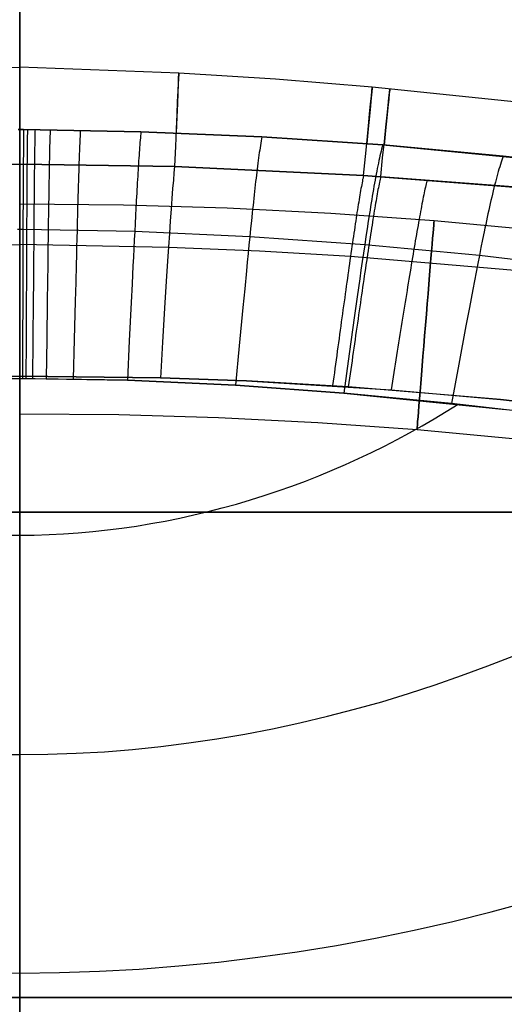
# Model space of a CAD drawing. Extents: x 35614 to 36526, y 4034 to 4838.
# Tile 60 of 79: x 36070 to 36139, y 4608 to 4748. Entities that reach past the tile are written whole.
import ezdxf

# ---------------------------------------------------------------- set-up
doc = ezdxf.new("R2010")
doc.units = 0
doc.layers.add('PREDEFINITO', color=7, linetype='CONTINUOUS')

msp = doc.modelspace()

# ---------------------------------------------------------------- linework, layer by layer
at = {"layer": 'PREDEFINITO'}
for p, q in [((36047.27, 4740.65, -208.43), (36070, 4741.51, -208.43)), ((36092.73, 4740.65, -208.43), (36070, 4741.51, -208.43)), ((36106.56, 4739.78, -208.43), (36092.73, 4740.65, -208.43)), ((36120.38, 4738.66, -208.43), (36106.56, 4739.78, -208.43)), ((36143.56, 4736.26, -208.43), (36120.38, 4738.66, -208.43)), ((36069.76, 4732.6, -137), (36070, 4732.61, -137)), ((36070.56, 4732.6, -137), (36069.76, 4732.6, -137)), ((36070, 4732.61, -137), (36070.56, 4732.6, -137)), ((36070.01, 4731.71, -134.03), (36070, 4731.38, -133.1)), ((36070.02, 4732.32, -135.98), (36070.01, 4732.02, -134.99)), ((36070.01, 4732.02, -134.99), (36070.01, 4731.71, -134.03)), ((36070.03, 4732.6, -137), (36070.02, 4732.32, -135.98)), ((36070.55, 4731.7, -134.03), (36070.54, 4731.38, -133.1)), ((36070.56, 4732.31, -135.98), (36070.55, 4732.01, -134.99)), ((36070.55, 4732.01, -134.99), (36070.55, 4731.7, -134.03)), ((36070.56, 4732.6, -137), (36087.32, 4732.28, -137)), ((36087.32, 4732.28, -137), (36070.56, 4732.6, -137)), ((36070.56, 4732.6, -137), (36070.56, 4732.31, -135.98)), ((36071.1, 4732.01, -134.99), (36071.09, 4731.7, -134.03)), ((36071.09, 4731.7, -134.03), (36071.09, 4731.37, -133.1)), ((36071.11, 4732.6, -137), (36071.1, 4732.31, -135.98)), ((36071.1, 4732.31, -135.98), (36071.1, 4732.01, -134.99)), ((36072.17, 4731.69, -134.03), (36072.16, 4731.37, -133.1)), ((36072.18, 4732.3, -135.98), (36072.17, 4732, -134.99)), ((36072.17, 4732, -134.99), (36072.17, 4731.69, -134.03)), ((36072.19, 4732.59, -137), (36072.18, 4732.3, -135.98)), ((36074.32, 4731.66, -134.03), (36074.31, 4731.34, -133.1)), ((36074.33, 4731.97, -134.99), (36074.32, 4731.66, -134.03)), ((36074.34, 4732.27, -135.98), (36074.33, 4731.97, -134.99)), ((36074.35, 4732.56, -137), (36074.34, 4732.27, -135.98)), ((36078.63, 4731.59, -134.03), (36078.61, 4731.27, -133.1)), ((36078.64, 4731.91, -134.99), (36078.63, 4731.59, -134.03)), ((36078.66, 4732.2, -135.98), (36078.64, 4731.91, -134.99)), ((36078.67, 4732.49, -137), (36078.66, 4732.2, -135.98)), ((36087.27, 4731.69, -134.99), (36087.24, 4731.38, -134.03)), ((36087.3, 4731.99, -135.98), (36087.27, 4731.69, -134.99)), ((36087.32, 4732.28, -137), (36087.3, 4731.99, -135.98)), ((36087.32, 4732.28, -137), (36104.61, 4731.54, -137)), ((36104.61, 4731.54, -137), (36087.32, 4732.28, -137)), ((36070, 4731.38, -133.1), (36070, 4731.05, -132.2)), ((36070.54, 4731.05, -132.2), (36070.53, 4730.7, -131.33)), ((36070.53, 4730.7, -131.33), (36070.53, 4730.34, -130.48)), ((36070.53, 4730.34, -130.48), (36070.53, 4729.98, -129.65)), ((36070.54, 4731.38, -133.1), (36070.54, 4731.05, -132.2)), ((36071.08, 4730.7, -131.33), (36071.07, 4730.34, -130.48)), ((36071.07, 4730.34, -130.48), (36071.07, 4729.97, -129.65)), ((36071.09, 4731.37, -133.1), (36071.08, 4731.04, -132.2)), ((36071.08, 4731.04, -132.2), (36071.08, 4730.7, -131.33)), ((36072.14, 4730.33, -130.48), (36072.13, 4729.96, -129.65)), ((36072.15, 4730.69, -131.33), (36072.14, 4730.33, -130.48)), ((36072.16, 4731.37, -133.1), (36072.15, 4731.03, -132.2)), ((36072.15, 4731.03, -132.2), (36072.15, 4730.69, -131.33)), ((36074.28, 4730.31, -130.48), (36074.27, 4729.94, -129.65)), ((36074.29, 4730.66, -131.33), (36074.28, 4730.31, -130.48)), ((36074.3, 4731.01, -132.2), (36074.29, 4730.66, -131.33)), ((36074.31, 4731.34, -133.1), (36074.3, 4731.01, -132.2)), ((36078.56, 4730.24, -130.48), (36078.55, 4729.87, -129.66)), ((36078.58, 4730.6, -131.33), (36078.56, 4730.24, -130.48)), ((36078.59, 4730.94, -132.2), (36078.58, 4730.6, -131.33)), ((36078.61, 4731.27, -133.1), (36078.59, 4730.94, -132.2)), ((36087.16, 4730.38, -131.33), (36087.13, 4730.03, -130.48)), ((36087.19, 4730.73, -132.2), (36087.16, 4730.38, -131.33)), ((36087.21, 4731.06, -133.1), (36087.19, 4730.73, -132.2)), ((36087.24, 4731.38, -134.03), (36087.21, 4731.06, -133.1)), ((36104.4, 4730.32, -133.1), (36104.35, 4729.99, -132.2)), ((36104.45, 4730.65, -134.03), (36104.4, 4730.32, -133.1)), ((36104.5, 4730.96, -134.99), (36104.45, 4730.65, -134.03)), ((36104.56, 4731.25, -135.98), (36104.5, 4730.96, -134.99)), ((36104.61, 4731.54, -137), (36104.56, 4731.25, -135.98)), ((36104.61, 4731.54, -137), (36121.87, 4730.38, -137)), ((36121.87, 4730.38, -137), (36104.61, 4731.54, -137)), ((36121.87, 4730.38, -137), (36121.79, 4730.09, -135.98)), ((36121.87, 4730.38, -137), (36147.69, 4727.87, -137)), ((36139.1, 4728.8, -137), (36121.87, 4730.38, -137)), ((36070.52, 4728.81, -127.32), (36070.51, 4728.4, -126.59)), ((36070.53, 4729.98, -129.65), (36070.52, 4729.6, -128.85)), ((36070.52, 4729.6, -128.85), (36070.52, 4729.21, -128.08)), ((36070.52, 4729.21, -128.08), (36070.52, 4728.81, -127.32)), ((36071.06, 4729.21, -128.08), (36071.05, 4728.81, -127.32)), ((36071.05, 4728.81, -127.32), (36071.05, 4728.4, -126.59)), ((36071.07, 4729.97, -129.65), (36071.06, 4729.59, -128.85)), ((36071.06, 4729.59, -128.85), (36071.06, 4729.21, -128.08)), ((36072.12, 4728.8, -127.32), (36072.11, 4728.39, -126.59)), ((36072.13, 4729.58, -128.85), (36072.12, 4729.2, -128.08)), ((36072.12, 4729.2, -128.08), (36072.12, 4728.8, -127.32)), ((36072.13, 4729.96, -129.65), (36072.13, 4729.58, -128.85)), ((36074.25, 4728.77, -127.33), (36074.24, 4728.37, -126.59)), ((36074.26, 4729.17, -128.08), (36074.25, 4728.77, -127.33)), ((36074.27, 4729.94, -129.65), (36074.26, 4729.56, -128.86)), ((36074.26, 4729.56, -128.86), (36074.26, 4729.17, -128.08)), ((36078.52, 4729.11, -128.08), (36078.5, 4728.71, -127.33)), ((36078.53, 4729.5, -128.86), (36078.52, 4729.11, -128.08)), ((36078.55, 4729.87, -129.66), (36078.53, 4729.5, -128.86)), ((36087.05, 4728.9, -128.08), (36087.02, 4728.5, -127.33)), ((36087.08, 4729.29, -128.86), (36087.05, 4728.9, -128.08)), ((36087.1, 4729.66, -129.65), (36087.08, 4729.29, -128.86)), ((36087.13, 4730.03, -130.48), (36087.1, 4729.66, -129.65)), ((36104.19, 4728.93, -129.65), (36104.14, 4728.55, -128.85)), ((36104.24, 4729.29, -130.47), (36104.19, 4728.93, -129.65)), ((36104.3, 4729.65, -131.32), (36104.24, 4729.29, -130.47)), ((36104.35, 4729.99, -132.2), (36104.3, 4729.65, -131.32)), ((36121.48, 4728.83, -132.19), (36121.41, 4728.49, -131.31)), ((36121.56, 4729.16, -133.09), (36121.48, 4728.83, -132.19)), ((36121.64, 4729.49, -134.02), (36121.56, 4729.16, -133.09)), ((36121.71, 4729.79, -134.99), (36121.64, 4729.49, -134.02)), ((36121.79, 4730.09, -135.98), (36121.71, 4729.79, -134.99)), ((36139.1, 4728.8, -137), (36139, 4728.51, -135.98)), ((36164.87, 4725.77, -137), (36139.1, 4728.8, -137)), ((36070, 4727.63, -297.2), (36047.83, 4727.32, -297.2)), ((36047.83, 4727.32, -297.2), (36070, 4727.63, -297.2)), ((36092.17, 4727.32, -297.2), (36070, 4727.63, -297.2)), ((36070, 4727.63, -297.2), (36092.17, 4727.32, -297.2)), ((36070.51, 4727.55, -125.19), (36070.5, 4727.11, -124.52)), ((36070.51, 4728.4, -126.59), (36070.51, 4727.98, -125.88)), ((36070.51, 4727.98, -125.88), (36070.51, 4727.55, -125.19)), ((36071.05, 4727.98, -125.88), (36071.04, 4727.55, -125.19)), ((36071.04, 4727.55, -125.19), (36071.04, 4727.11, -124.52)), ((36071.05, 4728.4, -126.59), (36071.05, 4727.98, -125.88)), ((36072.11, 4727.97, -125.88), (36072.1, 4727.54, -125.19)), ((36072.1, 4727.54, -125.19), (36072.1, 4727.1, -124.52)), ((36072.11, 4728.39, -126.59), (36072.11, 4727.97, -125.88)), ((36074.22, 4727.52, -125.19), (36074.21, 4727.08, -124.52)), ((36074.23, 4727.95, -125.88), (36074.22, 4727.52, -125.19)), ((36074.24, 4728.37, -126.59), (36074.23, 4727.95, -125.88)), ((36078.46, 4727.45, -125.19), (36078.45, 4727.01, -124.52)), ((36078.47, 4727.88, -125.88), (36078.46, 4727.45, -125.19)), ((36078.49, 4728.3, -126.6), (36078.47, 4727.88, -125.88)), ((36078.5, 4728.71, -127.33), (36078.49, 4728.3, -126.6)), ((36086.97, 4727.67, -125.88), (36086.94, 4727.24, -125.19)), ((36086.99, 4728.09, -126.59), (36086.97, 4727.67, -125.88)), ((36087.02, 4728.5, -127.33), (36086.99, 4728.09, -126.59)), ((36103.98, 4727.36, -126.58), (36103.93, 4726.94, -125.87)), ((36104.04, 4727.77, -127.32), (36103.98, 4727.36, -126.58)), ((36104.09, 4728.16, -128.07), (36104.04, 4727.77, -127.32)), ((36104.14, 4728.55, -128.85), (36104.09, 4728.16, -128.07)), ((36121.18, 4727.39, -128.83), (36121.1, 4727.01, -128.06)), ((36121.25, 4727.77, -129.64), (36121.18, 4727.39, -128.83)), ((36121.33, 4728.14, -130.46), (36121.25, 4727.77, -129.64)), ((36121.41, 4728.49, -131.31), (36121.33, 4728.14, -130.46)), ((36138.69, 4727.59, -133.09), (36138.59, 4727.26, -132.18)), ((36138.79, 4727.91, -134.02), (36138.69, 4727.59, -133.09)), ((36138.89, 4728.22, -134.98), (36138.79, 4727.91, -134.02)), ((36139, 4728.51, -135.98), (36138.89, 4728.22, -134.98)), ((36070.5, 4727.11, -124.52), (36070.5, 4726.66, -123.86)), ((36070.5, 4726.66, -123.86), (36070.5, 4726.2, -123.23)), ((36070.5, 4726.2, -123.23), (36070.5, 4725.73, -122.61)), ((36071.04, 4726.66, -123.87), (36071.03, 4726.2, -123.23)), ((36071.03, 4726.2, -123.23), (36071.03, 4725.73, -122.61)), ((36071.04, 4727.11, -124.52), (36071.04, 4726.66, -123.87)), ((36072.09, 4726.19, -123.23), (36072.08, 4725.72, -122.61)), ((36072.1, 4727.1, -124.52), (36072.09, 4726.65, -123.87)), ((36072.09, 4726.65, -123.87), (36072.09, 4726.19, -123.23)), ((36074.2, 4726.17, -123.23), (36074.19, 4725.7, -122.61)), ((36074.21, 4726.63, -123.87), (36074.2, 4726.17, -123.23)), ((36074.21, 4727.08, -124.52), (36074.21, 4726.63, -123.87)), ((36078.42, 4726.11, -123.23), (36078.4, 4725.64, -122.61)), ((36078.43, 4726.56, -123.87), (36078.42, 4726.11, -123.23)), ((36078.45, 4727.01, -124.52), (36078.43, 4726.56, -123.87)), ((36086.88, 4726.36, -123.87), (36086.86, 4725.9, -123.23)), ((36086.91, 4726.81, -124.52), (36086.88, 4726.36, -123.87)), ((36086.94, 4727.24, -125.19), (36086.91, 4726.81, -124.52)), ((36119.14, 4726.02, -297.2), (36092.17, 4727.32, -297.2)), ((36092.17, 4727.32, -297.2), (36119.14, 4726.02, -297.2)), ((36103.82, 4726.07, -124.51), (36103.77, 4725.62, -123.86)), ((36103.88, 4726.51, -125.18), (36103.82, 4726.07, -124.51)), ((36103.93, 4726.94, -125.87), (36103.88, 4726.51, -125.18)), ((36119.14, 4726.02, -297.2), (36119.1, 4725.84, -297.82)), ((36141.76, 4724.3, -297.2), (36119.14, 4726.02, -297.2)), ((36119.14, 4726.02, -297.2), (36145.07, 4723.99, -297.2)), ((36120.94, 4726.2, -126.57), (36120.86, 4725.78, -125.86)), ((36121.02, 4726.61, -127.3), (36120.94, 4726.2, -126.57)), ((36121.1, 4727.01, -128.06), (36121.02, 4726.61, -127.3)), ((36138.28, 4726.2, -129.62), (36138.18, 4725.83, -128.82)), ((36138.38, 4726.57, -130.45), (36138.28, 4726.2, -129.62)), ((36138.49, 4726.92, -131.3), (36138.38, 4726.57, -130.45)), ((36138.59, 4727.26, -132.18), (36138.49, 4726.92, -131.3)), ((36070.5, 4725.73, -122.61), (36070.49, 4725.26, -122.01)), ((36070.49, 4725.26, -122.01), (36070.49, 4724.77, -121.42)), ((36070.49, 4724.77, -121.42), (36070.49, 4724.27, -120.85)), ((36071.03, 4725.25, -122.01), (36071.02, 4724.77, -121.42)), ((36071.02, 4724.77, -121.42), (36071.02, 4724.27, -120.85)), ((36071.03, 4725.73, -122.61), (36071.03, 4725.25, -122.01)), ((36072.08, 4725.25, -122.01), (36072.07, 4724.76, -121.42)), ((36072.07, 4724.76, -121.42), (36072.07, 4724.26, -120.85)), ((36072.08, 4725.72, -122.61), (36072.08, 4725.25, -122.01)), ((36074.17, 4724.74, -121.42), (36074.16, 4724.24, -120.85)), ((36074.18, 4725.22, -122.01), (36074.17, 4724.74, -121.42)), ((36074.19, 4725.7, -122.61), (36074.18, 4725.22, -122.01)), ((36078.37, 4724.68, -121.42), (36078.36, 4724.18, -120.85)), ((36078.39, 4725.16, -122.01), (36078.37, 4724.68, -121.42)), ((36078.4, 4725.64, -122.61), (36078.39, 4725.16, -122.01)), ((36086.8, 4724.95, -122.01), (36086.77, 4724.47, -121.42)), ((36086.83, 4725.43, -122.61), (36086.8, 4724.95, -122.01)), ((36086.86, 4725.9, -123.23), (36086.83, 4725.43, -122.61)), ((36103.66, 4724.7, -122.6), (36103.61, 4724.22, -122)), ((36103.72, 4725.17, -123.22), (36103.66, 4724.7, -122.6)), ((36103.77, 4725.62, -123.86), (36103.72, 4725.17, -123.22)), ((36118.87, 4724.7, -300.81), (36118.82, 4724.43, -301.39)), ((36118.92, 4724.95, -300.23), (36118.87, 4724.7, -300.81)), ((36118.97, 4725.19, -299.63), (36118.92, 4724.95, -300.23)), ((36119.01, 4725.42, -299.04), (36118.97, 4725.19, -299.63)), ((36119.06, 4725.64, -298.43), (36119.01, 4725.42, -299.04)), ((36119.1, 4725.84, -297.82), (36119.06, 4725.64, -298.43)), ((36120.71, 4724.92, -124.49), (36120.63, 4724.47, -123.84)), ((36120.79, 4725.36, -125.16), (36120.71, 4724.92, -124.49)), ((36120.86, 4725.78, -125.86), (36120.79, 4725.36, -125.16)), ((36121.31, 4724.54, -300.82), (36121.26, 4724.27, -301.4)), ((36121.36, 4724.79, -300.23), (36121.31, 4724.54, -300.82)), ((36121.41, 4725.04, -299.64), (36121.36, 4724.79, -300.23)), ((36121.46, 4725.26, -299.04), (36121.41, 4725.04, -299.64)), ((36121.5, 4725.48, -298.43), (36121.46, 4725.26, -299.04)), ((36121.55, 4725.68, -297.82), (36121.5, 4725.48, -298.43)), ((36121.59, 4725.87, -297.2), (36121.55, 4725.68, -297.82)), ((36128.02, 4724.58, -299.64), (36127.97, 4724.34, -300.23)), ((36128.08, 4724.81, -299.04), (36128.02, 4724.58, -299.64)), ((36128.13, 4725.02, -298.43), (36128.08, 4724.81, -299.04)), ((36128.18, 4725.22, -297.82), (36128.13, 4725.02, -298.43)), ((36128.22, 4725.4, -297.2), (36128.18, 4725.22, -297.82)), ((36137.87, 4724.64, -126.55), (36137.76, 4724.23, -125.84)), ((36137.97, 4725.05, -127.29), (36137.87, 4724.64, -126.55)), ((36138.07, 4725.44, -128.04), (36137.97, 4725.05, -127.29)), ((36138.18, 4725.83, -128.82), (36138.07, 4725.44, -128.04)), ((36070.49, 4723.77, -120.29), (36070.48, 4723.26, -119.74)), ((36070.48, 4723.26, -119.74), (36070.48, 4722.73, -119.21)), ((36070.49, 4724.27, -120.85), (36070.49, 4723.77, -120.29)), ((36071.02, 4723.77, -120.29), (36071.01, 4723.25, -119.74)), ((36071.01, 4723.25, -119.74), (36071.01, 4722.73, -119.21)), ((36071.02, 4724.27, -120.85), (36071.02, 4723.77, -120.29)), ((36072.06, 4723.25, -119.74), (36072.05, 4722.72, -119.21)), ((36072.07, 4724.26, -120.85), (36072.06, 4723.76, -120.29)), ((36072.06, 4723.76, -120.29), (36072.06, 4723.25, -119.74)), ((36074.15, 4723.23, -119.75), (36074.14, 4722.7, -119.21)), ((36074.16, 4723.74, -120.29), (36074.15, 4723.23, -119.75)), ((36074.16, 4724.24, -120.85), (36074.16, 4723.74, -120.29)), ((36078.33, 4723.16, -119.75), (36078.31, 4722.64, -119.21)), ((36078.34, 4723.68, -120.29), (36078.33, 4723.16, -119.75)), ((36078.36, 4724.18, -120.85), (36078.34, 4723.68, -120.29)), ((36086.72, 4723.47, -120.29), (36086.69, 4722.96, -119.75)), ((36086.75, 4723.97, -120.85), (36086.72, 4723.47, -120.29)), ((36086.77, 4724.47, -121.42), (36086.75, 4723.97, -120.85)), ((36103.5, 4723.24, -120.84), (36103.45, 4722.74, -120.28)), ((36103.56, 4723.74, -121.41), (36103.5, 4723.24, -120.84)), ((36103.61, 4724.22, -122), (36103.56, 4723.74, -121.41)), ((36118.61, 4723.24, -303.65), (36118.56, 4722.91, -304.19)), ((36118.67, 4723.55, -303.09), (36118.61, 4723.24, -303.65)), ((36118.72, 4723.86, -302.53), (36118.67, 4723.55, -303.09)), ((36118.77, 4724.15, -301.97), (36118.72, 4723.86, -302.53)), ((36118.82, 4724.43, -301.39), (36118.77, 4724.15, -301.97)), ((36120.47, 4723.55, -122.58), (36120.39, 4723.07, -121.98)), ((36120.55, 4724.01, -123.2), (36120.47, 4723.55, -122.58)), ((36120.63, 4724.47, -123.84), (36120.55, 4724.01, -123.2)), ((36121.09, 4723.39, -303.1), (36121.04, 4723.08, -303.65)), ((36121.15, 4723.7, -302.54), (36121.09, 4723.39, -303.1)), ((36121.2, 4723.99, -301.97), (36121.15, 4723.7, -302.54)), ((36121.26, 4724.27, -301.4), (36121.2, 4723.99, -301.97)), ((36127.74, 4723.24, -302.54), (36127.67, 4722.94, -303.1)), ((36127.8, 4723.53, -301.98), (36127.74, 4723.24, -302.54)), ((36127.85, 4723.82, -301.4), (36127.8, 4723.53, -301.98)), ((36127.91, 4724.08, -300.82), (36127.85, 4723.82, -301.4)), ((36127.97, 4724.34, -300.23), (36127.91, 4724.08, -300.82)), ((36137.55, 4723.36, -124.47), (36137.45, 4722.92, -123.82)), ((36137.66, 4723.8, -125.15), (36137.55, 4723.36, -124.47)), ((36137.76, 4724.23, -125.84), (36137.66, 4723.8, -125.15)), ((36070, 4721.96, -380.01), (36084.82, 4721.82, -380.01)), ((36070.48, 4722.73, -119.21), (36070.48, 4722.2, -118.69)), ((36070.48, 4722.2, -118.69), (36070.48, 4721.67, -118.18)), ((36071.01, 4722.2, -118.69), (36071, 4721.66, -118.18)), ((36071.01, 4722.73, -119.21), (36071.01, 4722.2, -118.69)), ((36072.05, 4722.19, -118.69), (36072.04, 4721.66, -118.18)), ((36072.05, 4722.72, -119.21), (36072.05, 4722.19, -118.69)), ((36074.13, 4722.17, -118.69), (36074.12, 4721.64, -118.18)), ((36074.14, 4722.7, -119.21), (36074.13, 4722.17, -118.69)), ((36078.3, 4722.11, -118.69), (36078.28, 4721.58, -118.18)), ((36078.31, 4722.64, -119.21), (36078.3, 4722.11, -118.69)), ((36084.82, 4721.82, -380.01), (36099.64, 4721.38, -380.01)), ((36086.63, 4721.91, -118.69), (36086.6, 4721.37, -118.18)), ((36086.66, 4722.44, -119.21), (36086.63, 4721.91, -118.69)), ((36086.69, 4722.96, -119.75), (36086.66, 4722.44, -119.21)), ((36103.39, 4722.23, -119.73), (36103.34, 4721.71, -119.2)), ((36103.45, 4722.74, -120.28), (36103.39, 4722.23, -119.73)), ((36118.38, 4721.87, -305.78), (36118.32, 4721.5, -306.3)), ((36118.44, 4722.22, -305.26), (36118.38, 4721.87, -305.78)), ((36118.5, 4722.57, -304.73), (36118.44, 4722.22, -305.26)), ((36118.56, 4722.91, -304.19), (36118.5, 4722.57, -304.73)), ((36120.23, 4722.09, -120.82), (36120.14, 4721.59, -120.26)), ((36120.31, 4722.59, -121.39), (36120.23, 4722.09, -120.82)), ((36120.39, 4723.07, -121.98), (36120.31, 4722.59, -121.39)), ((36120.86, 4722.06, -305.26), (36120.8, 4721.71, -305.79)), ((36120.92, 4722.41, -304.73), (36120.86, 4722.06, -305.26)), ((36120.98, 4722.75, -304.19), (36120.92, 4722.41, -304.73)), ((36121.04, 4723.08, -303.65), (36120.98, 4722.75, -304.19)), ((36127.48, 4721.95, -304.74), (36127.42, 4721.6, -305.27)), ((36127.55, 4722.29, -304.2), (36127.48, 4721.95, -304.74)), ((36127.61, 4722.62, -303.66), (36127.55, 4722.29, -304.2)), ((36127.67, 4722.94, -303.1), (36127.61, 4722.62, -303.66)), ((36137.24, 4722, -122.56), (36137.13, 4721.52, -121.96)), ((36137.34, 4722.46, -123.18), (36137.24, 4722, -122.56)), ((36137.45, 4722.92, -123.82), (36137.34, 4722.46, -123.18)), ((36070.48, 4721.67, -118.18), (36070.47, 4720.57, -117.19)), ((36070.47, 4720.57, -117.19), (36070.47, 4719.44, -116.25)), ((36071, 4720.56, -117.2), (36070.99, 4719.43, -116.25)), ((36071, 4721.66, -118.18), (36071, 4720.56, -117.2)), ((36072.03, 4720.56, -117.2), (36072.02, 4719.43, -116.25)), ((36072.04, 4721.66, -118.18), (36072.03, 4720.56, -117.2)), ((36074.11, 4720.54, -117.2), (36074.09, 4719.41, -116.25)), ((36074.12, 4721.64, -118.18), (36074.11, 4720.54, -117.2)), ((36078.25, 4720.48, -117.2), (36078.22, 4719.35, -116.25)), ((36078.28, 4721.58, -118.18), (36078.25, 4720.48, -117.2)), ((36086.6, 4721.37, -118.18), (36086.55, 4720.27, -117.2)), ((36099.64, 4721.38, -380.01), (36114.45, 4720.63, -380.01)), ((36103.22, 4720.64, -118.17), (36103.11, 4719.54, -117.18)), ((36103.28, 4721.18, -118.68), (36103.22, 4720.64, -118.17)), ((36103.34, 4721.71, -119.2), (36103.28, 4721.18, -118.68)), ((36114.45, 4720.63, -380.01), (36129.22, 4719.59, -380.01)), ((36118.14, 4720.33, -307.8), (36118.08, 4719.93, -308.28)), ((36118.2, 4720.73, -307.31), (36118.14, 4720.33, -307.8)), ((36118.26, 4721.12, -306.81), (36118.2, 4720.73, -307.31)), ((36118.32, 4721.5, -306.3), (36118.26, 4721.12, -306.81)), ((36119.98, 4720.56, -119.18), (36119.9, 4720.03, -118.66)), ((36120.06, 4721.08, -119.71), (36119.98, 4720.56, -119.18)), ((36120.14, 4721.59, -120.26), (36120.06, 4721.08, -119.71)), ((36120.61, 4720.57, -307.31), (36120.55, 4720.17, -307.8)), ((36120.67, 4720.96, -306.81), (36120.61, 4720.57, -307.31)), ((36120.74, 4721.34, -306.3), (36120.67, 4720.96, -306.81)), ((36120.8, 4721.71, -305.79), (36120.74, 4721.34, -306.3)), ((36127.21, 4720.49, -306.82), (36127.14, 4720.1, -307.32)), ((36127.28, 4720.87, -306.31), (36127.21, 4720.49, -306.82)), ((36127.35, 4721.24, -305.79), (36127.28, 4720.87, -306.31)), ((36127.42, 4721.6, -305.27), (36127.35, 4721.24, -305.79)), ((36136.91, 4720.55, -120.8), (36136.8, 4720.05, -120.24)), ((36137.02, 4721.04, -121.37), (36136.91, 4720.55, -120.8)), ((36137.13, 4721.52, -121.96), (36137.02, 4721.04, -121.37)), ((36070.47, 4719.44, -116.25), (36070.47, 4718.28, -115.34)), ((36070.99, 4719.43, -116.25), (36070.99, 4718.27, -115.34)), ((36072.02, 4719.43, -116.25), (36072.02, 4718.27, -115.34)), ((36074.09, 4719.41, -116.25), (36074.08, 4718.25, -115.34)), ((36078.22, 4719.35, -116.25), (36078.19, 4718.19, -115.34)), ((36086.49, 4719.15, -116.25), (36086.43, 4717.99, -115.34)), ((36086.55, 4720.27, -117.2), (36086.49, 4719.15, -116.25)), ((36103.11, 4719.54, -117.18), (36103, 4718.42, -116.24)), ((36117.95, 4719.09, -309.23), (36117.89, 4718.65, -309.69)), ((36118.02, 4719.51, -308.76), (36117.95, 4719.09, -309.23)), ((36118.08, 4719.93, -308.28), (36118.02, 4719.51, -308.76)), ((36119.81, 4719.49, -118.15), (36119.64, 4718.4, -117.16)), ((36119.9, 4720.03, -118.66), (36119.81, 4719.49, -118.15)), ((36120.35, 4718.92, -309.23), (36120.28, 4718.49, -309.69)), ((36120.41, 4719.35, -308.76), (36120.35, 4718.92, -309.23)), ((36120.48, 4719.76, -308.29), (36120.41, 4719.35, -308.76)), ((36120.55, 4720.17, -307.8), (36120.48, 4719.76, -308.29)), ((36126.99, 4719.29, -308.29), (36126.92, 4718.88, -308.77)), ((36127.07, 4719.7, -307.81), (36126.99, 4719.29, -308.29)), ((36127.14, 4720.1, -307.32), (36127.07, 4719.7, -307.81)), ((36129.22, 4719.59, -380.01), (36147.31, 4717.9, -380.01)), ((36136.59, 4719.02, -119.16), (36136.48, 4718.49, -118.64)), ((36136.7, 4719.54, -119.69), (36136.59, 4719.02, -119.16)), ((36136.8, 4720.05, -120.24), (36136.7, 4719.54, -119.69)), ((36070.47, 4718.28, -115.34), (36069.67, 4718.28, -115.34)), ((36070.47, 4718.28, -115.34), (36070.46, 4717.09, -114.45)), ((36086.43, 4717.99, -115.34), (36070.47, 4718.28, -115.34)), ((36070.99, 4718.27, -115.34), (36070.98, 4717.09, -114.45)), ((36072.02, 4718.27, -115.34), (36072.01, 4717.08, -114.45)), ((36074.08, 4718.25, -115.34), (36074.06, 4717.06, -114.46)), ((36078.19, 4718.19, -115.34), (36078.16, 4717, -114.46)), ((36086.43, 4717.99, -115.34), (36086.37, 4716.8, -114.46)), ((36102.88, 4717.26, -115.32), (36086.43, 4717.99, -115.34)), ((36103, 4718.42, -116.24), (36102.88, 4717.26, -115.32)), ((36117.75, 4717.77, -310.58), (36117.68, 4717.31, -311.01)), ((36117.82, 4718.21, -310.14), (36117.75, 4717.77, -310.58)), ((36117.89, 4718.65, -309.69), (36117.82, 4718.21, -310.14)), ((36119.64, 4718.4, -117.16), (36119.47, 4717.27, -116.22)), ((36120.14, 4717.6, -310.58), (36120.07, 4717.14, -311.01)), ((36120.21, 4718.05, -310.14), (36120.14, 4717.6, -310.58)), ((36120.28, 4718.49, -309.69), (36120.21, 4718.05, -310.14)), ((36126.69, 4717.57, -310.14), (36126.61, 4717.12, -310.58)), ((36126.77, 4718.02, -309.69), (36126.69, 4717.57, -310.14)), ((36126.84, 4718.45, -309.23), (36126.77, 4718.02, -309.69)), ((36126.92, 4718.88, -308.77), (36126.84, 4718.45, -309.23)), ((36136.36, 4717.96, -118.13), (36136.14, 4716.86, -117.14)), ((36136.48, 4718.49, -118.64), (36136.36, 4717.96, -118.13)), ((36048.7, 4715.74, -313.4), (36070, 4716.14, -313.39)), ((36091.31, 4715.74, -313.4), (36070, 4716.14, -313.39)), ((36070.46, 4717.09, -114.45), (36070.46, 4715.88, -113.6)), ((36070.98, 4717.09, -114.45), (36070.97, 4715.87, -113.6)), ((36072.01, 4717.08, -114.45), (36072, 4715.87, -113.6)), ((36074.06, 4717.06, -114.46), (36074.04, 4715.85, -113.6)), ((36078.16, 4717, -114.46), (36078.13, 4715.79, -113.6)), ((36086.37, 4716.8, -114.46), (36086.31, 4715.59, -113.6)), ((36102.88, 4717.26, -115.32), (36102.76, 4716.07, -114.44)), ((36119.3, 4716.12, -115.31), (36102.88, 4717.26, -115.32)), ((36117.55, 4716.37, -311.85), (36117.48, 4715.89, -312.25)), ((36117.62, 4716.84, -311.43), (36117.55, 4716.37, -311.85)), ((36117.68, 4717.31, -311.01), (36117.62, 4716.84, -311.43)), ((36119.3, 4716.12, -115.31), (36119.13, 4714.93, -114.42)), ((36119.47, 4717.27, -116.22), (36119.3, 4716.12, -115.31)), ((36135.69, 4714.59, -115.29), (36119.3, 4716.12, -115.31)), ((36119.92, 4716.21, -311.85), (36119.85, 4715.73, -312.25)), ((36120, 4716.68, -311.43), (36119.92, 4716.21, -311.85)), ((36120.07, 4717.14, -311.01), (36120, 4716.68, -311.43)), ((36126.45, 4716.2, -311.44), (36126.37, 4715.73, -311.85)), ((36126.53, 4716.67, -311.02), (36126.45, 4716.2, -311.44)), ((36126.61, 4717.12, -310.58), (36126.53, 4716.67, -311.02)), ((36136.14, 4716.86, -117.14), (36135.91, 4715.74, -116.2)), ((36070.46, 4715.88, -113.6), (36070.45, 4714.64, -112.77)), ((36070.97, 4715.87, -113.6), (36070.97, 4714.64, -112.77)), ((36072, 4715.87, -113.6), (36071.99, 4714.63, -112.77)), ((36074.04, 4715.85, -113.6), (36074.02, 4714.61, -112.77)), ((36078.13, 4715.79, -113.6), (36078.1, 4714.56, -112.77)), ((36086.31, 4715.59, -113.6), (36086.25, 4714.36, -112.77)), ((36104.27, 4715.2, -313.41), (36091.31, 4715.74, -313.4)), ((36102.64, 4714.86, -113.59), (36102.52, 4713.63, -112.76)), ((36102.76, 4716.07, -114.44), (36102.64, 4714.86, -113.59)), ((36117.26, 4714.42, -313.41), (36104.27, 4715.2, -313.41)), ((36117.34, 4714.92, -313.03), (36117.26, 4714.42, -313.41)), ((36117.41, 4715.41, -312.65), (36117.34, 4714.92, -313.03)), ((36117.48, 4715.89, -312.25), (36117.41, 4715.41, -312.65)), ((36119.13, 4714.93, -114.42), (36118.95, 4713.72, -113.57)), ((36119.7, 4714.75, -313.04), (36119.63, 4714.25, -313.41)), ((36119.78, 4715.24, -312.65), (36119.7, 4714.75, -313.04)), ((36119.85, 4715.73, -312.25), (36119.78, 4715.24, -312.65)), ((36126.21, 4714.76, -312.65), (36126.13, 4714.27, -313.04)), ((36126.29, 4715.25, -312.26), (36126.21, 4714.76, -312.65)), ((36126.37, 4715.73, -311.85), (36126.29, 4715.25, -312.26)), ((36135.91, 4715.74, -116.2), (36135.69, 4714.59, -115.29)), ((36070.45, 4713.38, -111.95), (36070.44, 4710.79, -110.38)), ((36070.45, 4714.64, -112.77), (36070.45, 4713.38, -111.95)), ((36070.96, 4713.38, -111.96), (36070.95, 4710.79, -110.38)), ((36070.97, 4714.64, -112.77), (36070.96, 4713.38, -111.96)), ((36071.98, 4713.37, -111.96), (36071.96, 4710.78, -110.38)), ((36071.99, 4714.63, -112.77), (36071.98, 4713.37, -111.96)), ((36074.01, 4713.35, -111.96), (36073.97, 4710.77, -110.38)), ((36074.02, 4714.61, -112.77), (36074.01, 4713.35, -111.96)), ((36078.07, 4713.3, -111.96), (36078, 4710.71, -110.38)), ((36078.1, 4714.56, -112.77), (36078.07, 4713.3, -111.96)), ((36086.25, 4714.36, -112.77), (36086.18, 4713.1, -111.96)), ((36102.52, 4713.63, -112.76), (36102.4, 4712.37, -111.95)), ((36117.12, 4713.4, -314.13), (36117.04, 4712.88, -314.48)), ((36117.19, 4713.91, -313.78), (36117.12, 4713.4, -314.13)), ((36117.26, 4714.42, -313.41), (36117.19, 4713.91, -313.78)), ((36142.4, 4712.28, -313.42), (36117.26, 4714.42, -313.41)), ((36118.95, 4713.72, -113.57), (36118.77, 4712.49, -112.74)), ((36119.55, 4713.74, -313.78), (36119.47, 4713.23, -314.14)), ((36119.63, 4714.25, -313.41), (36119.55, 4713.74, -313.78)), ((36126.04, 4713.77, -313.42), (36125.96, 4713.26, -313.78)), ((36126.13, 4714.27, -313.04), (36126.04, 4713.77, -313.42)), ((36135.45, 4713.41, -114.4), (36135.22, 4712.2, -113.55)), ((36135.69, 4714.59, -115.29), (36135.45, 4713.41, -114.4)), ((36160.18, 4711.66, -115.24), (36135.69, 4714.59, -115.29)), ((36086.18, 4713.1, -111.96), (36086.06, 4710.51, -110.38)), ((36102.4, 4712.37, -111.95), (36102.15, 4709.79, -110.37)), ((36116.97, 4712.36, -314.82), (36116.9, 4711.83, -315.15)), ((36117.04, 4712.88, -314.48), (36116.97, 4712.36, -314.82)), ((36118.77, 4712.49, -112.74), (36118.59, 4711.23, -111.93)), ((36119.32, 4712.19, -314.82), (36119.24, 4711.66, -315.15)), ((36119.4, 4712.71, -314.48), (36119.32, 4712.19, -314.82)), ((36119.47, 4713.23, -314.14), (36119.4, 4712.71, -314.48)), ((36125.79, 4712.23, -314.48), (36125.7, 4711.71, -314.82)), ((36125.87, 4712.75, -314.14), (36125.79, 4712.23, -314.48)), ((36125.96, 4713.26, -313.78), (36125.87, 4712.75, -314.14)), ((36135.22, 4712.2, -113.55), (36134.98, 4710.97, -112.72)), ((36070.44, 4710.79, -110.38), (36070.43, 4708.13, -108.86)), ((36070.95, 4710.79, -110.38), (36070.94, 4708.13, -108.86)), ((36071.96, 4710.78, -110.38), (36071.94, 4708.12, -108.86)), ((36073.97, 4710.77, -110.38), (36073.94, 4708.11, -108.86)), ((36078, 4710.71, -110.38), (36077.93, 4708.05, -108.86)), ((36086.06, 4710.51, -110.38), (36085.93, 4707.86, -108.86)), ((36116.74, 4710.75, -315.77), (36116.67, 4710.2, -316.06)), ((36116.82, 4711.29, -315.46), (36116.74, 4710.75, -315.77)), ((36116.9, 4711.83, -315.15), (36116.82, 4711.29, -315.46)), ((36118.59, 4711.23, -111.93), (36118.22, 4708.65, -110.36)), ((36119.08, 4710.58, -315.77), (36119, 4710.04, -316.06)), ((36119.16, 4711.13, -315.46), (36119.08, 4710.58, -315.77)), ((36119.24, 4711.66, -315.15), (36119.16, 4711.13, -315.46)), ((36125.52, 4710.64, -315.46), (36125.44, 4710.1, -315.77)), ((36125.61, 4711.18, -315.15), (36125.52, 4710.64, -315.46)), ((36125.7, 4711.71, -314.82), (36125.61, 4711.18, -315.15)), ((36134.98, 4710.97, -112.72), (36134.74, 4709.72, -111.91)), ((36102.15, 4709.79, -110.37), (36101.9, 4707.13, -108.85)), ((36116.51, 4709.1, -316.62), (36116.44, 4708.53, -316.88)), ((36116.59, 4709.65, -316.35), (36116.51, 4709.1, -316.62)), ((36116.67, 4710.2, -316.06), (36116.59, 4709.65, -316.35)), ((36118.92, 4709.49, -316.35), (36118.84, 4708.93, -316.62)), ((36119, 4710.04, -316.06), (36118.92, 4709.49, -316.35)), ((36125.35, 4709.55, -316.06), (36125.26, 4709, -316.35)), ((36125.44, 4710.1, -315.77), (36125.35, 4709.55, -316.06)), ((36134.74, 4709.72, -111.91), (36134.26, 4707.15, -110.34)), ((36070.43, 4708.13, -108.86), (36070.41, 4702.64, -105.9)), ((36070.94, 4708.13, -108.86), (36070.91, 4702.63, -105.9)), ((36071.94, 4708.12, -108.86), (36071.89, 4702.63, -105.9)), ((36073.94, 4708.11, -108.86), (36073.86, 4702.62, -105.9)), ((36077.93, 4708.05, -108.86), (36077.79, 4702.56, -105.9)), ((36085.93, 4707.86, -108.86), (36085.66, 4702.37, -105.9)), ((36116.36, 4707.97, -317.14), (36116.28, 4707.4, -317.38)), ((36116.44, 4708.53, -316.88), (36116.36, 4707.97, -317.14)), ((36118.22, 4708.65, -110.36), (36117.85, 4706, -108.84)), ((36118.68, 4707.81, -317.14), (36118.6, 4707.24, -317.38)), ((36118.76, 4708.37, -316.88), (36118.68, 4707.81, -317.14)), ((36118.84, 4708.93, -316.62), (36118.76, 4708.37, -316.88)), ((36125.08, 4707.89, -316.89), (36124.98, 4707.33, -317.14)), ((36125.17, 4708.45, -316.62), (36125.08, 4707.89, -316.89)), ((36125.26, 4709, -316.35), (36125.17, 4708.45, -316.62)), ((36101.9, 4707.13, -108.85), (36101.38, 4701.65, -105.89)), ((36116.12, 4706.25, -317.83), (36116.04, 4705.67, -318.03)), ((36116.2, 4706.83, -317.61), (36116.12, 4706.25, -317.83)), ((36116.28, 4707.4, -317.38), (36116.2, 4706.83, -317.61)), ((36118.51, 4706.66, -317.61), (36118.43, 4706.09, -317.83)), ((36118.6, 4707.24, -317.38), (36118.51, 4706.66, -317.61)), ((36124.89, 4706.76, -317.38), (36124.8, 4706.18, -317.61)), ((36124.98, 4707.33, -317.14), (36124.89, 4706.76, -317.38)), ((36134.26, 4707.15, -110.34), (36133.76, 4704.5, -108.83)), ((36115.96, 4705.08, -318.23), (36115.88, 4704.49, -318.41)), ((36116.04, 4705.67, -318.03), (36115.96, 4705.08, -318.23)), ((36117.85, 4706, -108.84), (36117.08, 4700.52, -105.89)), ((36118.26, 4704.92, -318.23), (36118.18, 4704.33, -318.41)), ((36118.35, 4705.5, -318.03), (36118.26, 4704.92, -318.23)), ((36118.43, 4706.09, -317.83), (36118.35, 4705.5, -318.03)), ((36124.61, 4705.03, -318.03), (36124.52, 4704.44, -318.23)), ((36124.71, 4705.61, -317.83), (36124.61, 4705.03, -318.03)), ((36124.8, 4706.18, -317.61), (36124.71, 4705.61, -317.83)), ((36115.8, 4703.9, -318.59), (36115.72, 4703.3, -318.75)), ((36115.88, 4704.49, -318.41), (36115.8, 4703.9, -318.59)), ((36118.09, 4703.74, -318.59), (36118.01, 4703.14, -318.75)), ((36118.18, 4704.33, -318.41), (36118.09, 4703.74, -318.59)), ((36124.42, 4703.86, -318.41), (36124.33, 4703.27, -318.59)), ((36124.52, 4704.44, -318.23), (36124.42, 4703.86, -318.41)), ((36133.76, 4704.5, -108.83), (36132.74, 4699.04, -105.88)), ((36070.41, 4702.64, -105.9), (36070.39, 4697, -103)), ((36070.91, 4702.63, -105.9), (36070.88, 4697, -103)), ((36071.89, 4702.63, -105.9), (36071.85, 4697, -103)), ((36073.86, 4702.62, -105.9), (36073.78, 4696.98, -103)), ((36077.79, 4702.56, -105.9), (36077.65, 4696.94, -103)), ((36085.66, 4702.37, -105.9), (36085.39, 4696.74, -103)), ((36115.55, 4702.1, -319.03), (36115.47, 4701.5, -319.16)), ((36115.63, 4702.7, -318.9), (36115.55, 4702.1, -319.03)), ((36115.72, 4703.3, -318.75), (36115.63, 4702.7, -318.9)), ((36117.92, 4702.55, -318.9), (36117.84, 4701.94, -319.03)), ((36118.01, 4703.14, -318.75), (36117.92, 4702.55, -318.9)), ((36124.14, 4702.08, -318.9), (36124.04, 4701.48, -319.03)), ((36124.24, 4702.67, -318.75), (36124.14, 4702.08, -318.9)), ((36124.33, 4703.27, -318.59), (36124.24, 4702.67, -318.75)), ((36101.38, 4701.65, -105.89), (36100.86, 4696.02, -103)), ((36115.39, 4700.89, -319.27), (36115.3, 4700.28, -319.37)), ((36115.47, 4701.5, -319.16), (36115.39, 4700.89, -319.27)), ((36117.66, 4700.74, -319.27), (36117.58, 4700.13, -319.37)), ((36117.75, 4701.34, -319.16), (36117.66, 4700.74, -319.27)), ((36117.84, 4701.94, -319.03), (36117.75, 4701.34, -319.16)), ((36123.95, 4700.88, -319.16), (36123.85, 4700.27, -319.27)), ((36124.04, 4701.48, -319.03), (36123.95, 4700.88, -319.16)), ((36115.22, 4699.67, -319.46), (36115.14, 4699.06, -319.54)), ((36115.3, 4700.28, -319.37), (36115.22, 4699.67, -319.46)), ((36117.08, 4700.52, -105.89), (36116.3, 4694.91, -103)), ((36117.49, 4699.52, -319.46), (36117.4, 4698.9, -319.54)), ((36117.58, 4700.13, -319.37), (36117.49, 4699.52, -319.46)), ((36123.75, 4699.67, -319.37), (36123.66, 4699.06, -319.46)), ((36123.85, 4700.27, -319.27), (36123.75, 4699.67, -319.37)), ((36114.97, 4697.82, -319.65), (36114.89, 4697.21, -319.69)), ((36115.05, 4698.44, -319.6), (36114.97, 4697.82, -319.65)), ((36115.14, 4699.06, -319.54), (36115.05, 4698.44, -319.6)), ((36117.32, 4698.29, -319.6), (36117.23, 4697.67, -319.65)), ((36117.4, 4698.9, -319.54), (36117.32, 4698.29, -319.6)), ((36123.46, 4697.83, -319.6), (36123.37, 4697.22, -319.65)), ((36123.56, 4698.45, -319.54), (36123.46, 4697.83, -319.6)), ((36123.66, 4699.06, -319.46), (36123.56, 4698.45, -319.54)), ((36132.74, 4699.04, -105.88), (36131.71, 4693.43, -103)), ((36049.86, 4697.07, -319.73), (36070, 4697.33, -319.73)), ((36070, 4697.33, -319.73), (36049.86, 4697.07, -319.73)), ((36054.43, 4696.74, -103), (36070.88, 4697, -103)), ((36085.39, 4696.74, -103), (36068.94, 4697, -103)), ((36070, 4697.33, -319.73), (36090.14, 4697.07, -319.73)), ((36070, 4608.49, -319.73), (36070, 4697.33, -319.73)), ((36090.14, 4697.07, -319.73), (36070, 4697.33, -319.73)), ((36070.88, 4697, -103), (36085.39, 4696.74, -103)), ((36100.86, 4696.02, -103), (36085.39, 4696.74, -103)), ((36085.39, 4696.74, -103), (36100.86, 4696.02, -103)), ((36090.14, 4697.07, -319.73), (36102.4, 4696.64, -319.73)), ((36102.4, 4696.64, -319.73), (36090.14, 4697.07, -319.73)), ((36102.4, 4696.64, -319.73), (36123.07, 4695.37, -319.73)), ((36116.96, 4695.82, -319.73), (36102.4, 4696.64, -319.73)), ((36114.8, 4696.59, -319.72), (36114.72, 4695.97, -319.73)), ((36114.89, 4697.21, -319.69), (36114.8, 4696.59, -319.72)), ((36117.05, 4696.44, -319.72), (36116.96, 4695.82, -319.73)), ((36117.14, 4697.06, -319.69), (36117.05, 4696.44, -319.72)), ((36117.23, 4697.67, -319.65), (36117.14, 4697.06, -319.69)), ((36123.27, 4696.61, -319.69), (36123.17, 4695.99, -319.72)), ((36123.37, 4697.22, -319.65), (36123.27, 4696.61, -319.69)), ((36116.3, 4694.91, -103), (36100.86, 4696.02, -103)), ((36100.86, 4696.02, -103), (36116.3, 4694.91, -103)), ((36138.71, 4693.97, -319.73), (36116.96, 4695.82, -319.73)), ((36123.17, 4695.99, -319.72), (36123.07, 4695.37, -319.73)), ((36123.07, 4695.37, -319.73), (36138.71, 4693.97, -319.73)), ((36131.71, 4693.43, -103), (36116.3, 4694.91, -103)), ((36116.3, 4694.91, -103), (36139.4, 4692.58, -103)), ((36138.71, 4693.97, -319.73), (36169.25, 4690.42, -319.73)), ((36169.25, 4690.42, -319.73), (36138.71, 4693.97, -319.73)), ((36129.24, 4691.22, -101.77), (36130.96, 4692.26, -102.38)), ((36130.96, 4692.26, -102.38), (36132.66, 4693.33, -103)), ((36147.08, 4691.64, -103), (36131.71, 4693.43, -103)), ((36070, 4691.95, -380.01), (36084.19, 4691.82, -380.01)), ((36084.19, 4691.82, -380.01), (36098.39, 4691.4, -380.01)), ((36098.39, 4691.4, -380.01), (36112.59, 4690.68, -380.01)), ((36127.49, 4690.2, -101.17), (36129.24, 4691.22, -101.77)), ((36112.59, 4690.68, -380.01), (36126.78, 4689.68, -380.01)), ((36125.72, 4689.21, -100.6), (36127.49, 4690.2, -101.17)), ((36126.78, 4689.68, -380.01), (36144.12, 4688.06, -380.01)), ((36122.11, 4687.31, -99.49), (36123.93, 4688.25, -100.04)), ((36123.93, 4688.25, -100.04), (36125.72, 4689.21, -100.6)), ((36120.28, 4686.41, -98.96), (36122.11, 4687.31, -99.49)), ((36116.55, 4684.68, -97.96), (36118.42, 4685.53, -98.45)), ((36118.42, 4685.53, -98.45), (36120.28, 4686.41, -98.96)), ((36112.75, 4683.08, -97.02), (36114.66, 4683.87, -97.48)), ((36114.66, 4683.87, -97.48), (36116.55, 4684.68, -97.96)), ((36108.88, 4681.6, -96.16), (36110.82, 4682.33, -96.58)), ((36110.82, 4682.33, -96.58), (36112.75, 4683.08, -97.02)), ((36104.95, 4680.26, -95.37), (36106.92, 4680.91, -95.76)), ((36106.92, 4680.91, -95.76), (36108.88, 4681.6, -96.16)), ((36100.96, 4679.04, -94.67), (36102.96, 4679.63, -95.01)), ((36102.96, 4679.63, -95.01), (36104.95, 4680.26, -95.37)), ((36096.93, 4677.96, -94.04), (36098.95, 4678.48, -94.34)), ((36098.95, 4678.48, -94.34), (36100.96, 4679.04, -94.67)), ((36090.81, 4676.61, -93.25), (36092.86, 4677.03, -93.49)), ((36092.86, 4677.03, -93.49), (36094.9, 4677.48, -93.75)), ((36094.9, 4677.48, -93.75), (36096.93, 4677.96, -94.04)), ((36080.45, 4675.11, -92.37), (36082.54, 4675.33, -92.5)), ((36082.54, 4675.33, -92.5), (36084.61, 4675.59, -92.66)), ((36084.61, 4675.59, -92.66), (36086.68, 4675.9, -92.83)), ((36086.68, 4675.9, -92.83), (36088.75, 4676.24, -93.03)), ((36088.75, 4676.24, -93.03), (36090.81, 4676.61, -93.25)), ((36067.91, 4674.61, -92.08), (36070, 4674.59, -92.07)), ((36070, 4674.59, -92.07), (36072.09, 4674.61, -92.08)), ((36072.09, 4674.61, -92.08), (36074.19, 4674.68, -92.12)), ((36074.19, 4674.68, -92.12), (36076.28, 4674.78, -92.18)), ((36076.28, 4674.78, -92.18), (36078.37, 4674.92, -92.27)), ((36078.37, 4674.92, -92.27), (36080.45, 4675.11, -92.37)), ((36136.89, 4655.9, -85.95), (36140.59, 4657.36, -86.82)), ((36133.15, 4654.51, -85.13), (36136.89, 4655.9, -85.95)), ((36129.38, 4653.19, -84.35), (36133.15, 4654.51, -85.13)), ((36125.57, 4651.95, -83.61), (36129.38, 4653.19, -84.35)), ((36121.73, 4650.78, -82.92), (36125.57, 4651.95, -83.61)), ((36117.86, 4649.7, -82.28), (36121.73, 4650.78, -82.92)), ((36110.05, 4647.76, -81.13), (36113.97, 4648.69, -81.68)), ((36113.97, 4648.69, -81.68), (36117.86, 4649.7, -82.28)), ((36106.11, 4646.91, -80.63), (36110.05, 4647.76, -81.13)), ((36098.17, 4645.47, -79.78), (36102.15, 4646.15, -80.18)), ((36102.15, 4646.15, -80.18), (36106.11, 4646.91, -80.63)), ((36086.14, 4643.96, -78.88), (36090.16, 4644.38, -79.13)), ((36090.16, 4644.38, -79.13), (36094.17, 4644.88, -79.42)), ((36094.17, 4644.88, -79.42), (36098.17, 4645.47, -79.78)), ((36065.96, 4643.26, -78.46), (36070, 4643.21, -78.43)), ((36070, 4643.21, -78.43), (36074.04, 4643.26, -78.46)), ((36074.04, 4643.26, -78.46), (36078.08, 4643.4, -78.55)), ((36078.08, 4643.4, -78.55), (36082.12, 4643.63, -78.69)), ((36082.12, 4643.63, -78.69), (36086.14, 4643.96, -78.88)), ((36137.37, 4620.73, -72.33), (36142.82, 4622.2, -73.28)), ((36131.89, 4619.37, -71.45), (36137.37, 4620.73, -72.33)), ((36126.38, 4618.11, -70.64), (36131.89, 4619.37, -71.45)), ((36120.83, 4616.97, -69.9), (36126.38, 4618.11, -70.64)), ((36115.26, 4615.94, -69.24), (36120.83, 4616.97, -69.9)), ((36104.03, 4614.23, -68.13), (36109.66, 4615.03, -68.65)), ((36109.66, 4615.03, -68.65), (36115.26, 4615.94, -69.24)), ((36092.73, 4612.99, -67.33), (36098.39, 4613.55, -67.7)), ((36098.39, 4613.55, -67.7), (36104.03, 4614.23, -68.13)), ((36064.31, 4612.04, -66.72), (36070, 4611.98, -66.68)), ((36070, 4611.98, -66.68), (36075.69, 4612.04, -66.72)), ((36075.69, 4612.04, -66.72), (36081.38, 4612.23, -66.85)), ((36081.38, 4612.23, -66.85), (36087.06, 4612.55, -67.05)), ((36087.06, 4612.55, -67.05), (36092.73, 4612.99, -67.33)), ((36272.52, 4608.49, -319.73), (35871.11, 4608.49, -319.73)), ((35871.11, 4608.49, -319.73), (36272.52, 4608.49, -319.73))]:
    msp.add_line(p, q, dxfattribs=at)
at = {"layer": 'PREDEFINITO', "extrusion": (1, -4.54625e-14, 0)}
msp.add_circle((4677.9, 78.33, 36070), 160.04, dxfattribs=at)
at = {"layer": 'PREDEFINITO', "extrusion": (1, -2.22317e-25, -4.86928e-13)}
msp.add_circle((4706.95, -380, 36070), 15, dxfattribs=at)
at = {"layer": 'PREDEFINITO', "extrusion": (0.996665, -0.081598, 1.70909e-07)}
msp.add_circle((7636.92, -380.02, 35623.63), 15, dxfattribs=at)
at = {"layer": 'PREDEFINITO', "extrusion": (1, -9.70038e-13, -1.53087e-14)}
msp.add_arc((4450.71, -208.43, 36070), 290.81, 342.2259, 14.2185, dxfattribs=at)
msp.add_arc((4450.71, -208.43, 36070), 290.81, 342.2259, 14.2185, dxfattribs=at)
at = {"layer": 'PREDEFINITO', "extrusion": (0.999131, -0.041687, -3.05783e-05)}
msp.add_arc((5938.78, -207.29, 35863.74), 302.35, 342.9173, 13.6569, dxfattribs=at)
at = {"layer": 'PREDEFINITO', "extrusion": (0.995274, -0.097103, -4.41605e-05)}
msp.add_arc((7906.72, -206.82, 35489.56), 316.96, 343.7274, 13.0164, dxfattribs=at)
at = {"layer": 'PREDEFINITO', "extrusion": (0.994744, -0.102396, -4.10261e-05)}
msp.add_arc((8094.05, -206.96, 35447.83), 318.31, 343.8024, 12.9642, dxfattribs=at)
at = {"layer": 'PREDEFINITO', "extrusion": (1, 1.26662e-08, -1.70365e-08)}
msp.add_arc((4696.97, -287.6, 36070), 32.13, 270.6449, 342.6119, dxfattribs=at)
at = {"layer": 'PREDEFINITO', "extrusion": (1, -1.26662e-08, 1.70365e-08)}
msp.add_arc((4696.97, -287.6, 36070), 32.13, 270.6449, 342.6119, dxfattribs=at)
at = {"layer": 'PREDEFINITO', "extrusion": (0.99824, -0.058116, -0.011798)}
msp.add_arc((6786.14, 134.52, 35757.43), 32.38, 270.9445, 342.2949, dxfattribs=at)
at = {"layer": 'PREDEFINITO', "extrusion": (1, -2.36814e-14, -3.93741e-13)}
msp.add_arc((4389.76, -704.59, 36070), 675.51, 62.94586, 117.05414, dxfattribs=at)
at = {"layer": 'PREDEFINITO', "extrusion": (0, 1, 0)}
for centre, start, end in [((-36070, -381.58, 4677.9), 64.58439, 115.41561), ((-36070, 538.24, 4677.9), 244.58439, 295.41561), ((-36070, -381.58, 4677.9), 64.58439, 115.41561)]:
    msp.add_arc(centre, 619.95, start, end, dxfattribs=at)

doc.saveas('drawing.dxf')
